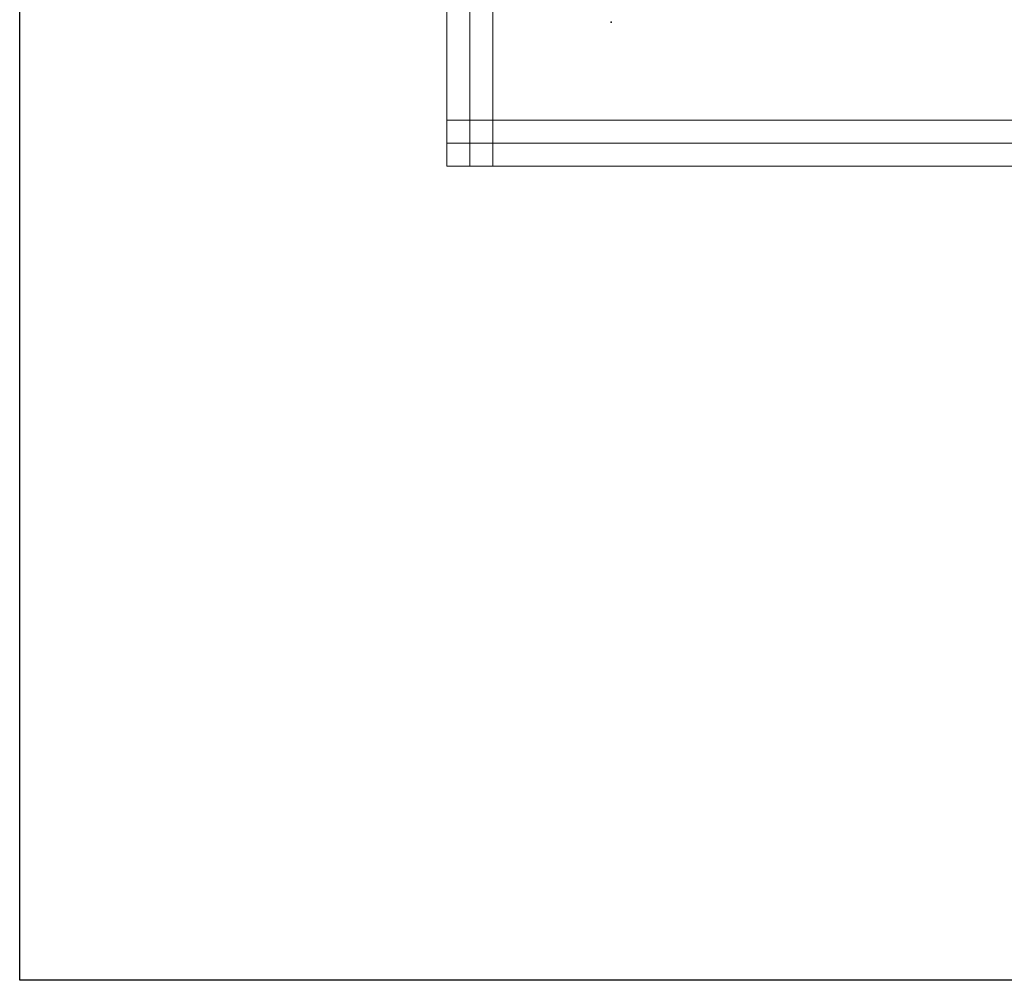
# Model space of a CAD drawing. Extents: x -74 to 5858, y 2827 to 3927.
# Tile 1 of 35: x -74 to 139, y 2827 to 3036. Entities that reach past the tile are written whole.
import ezdxf

# ---------------------------------------------------------------- set-up
doc = ezdxf.new("R2010")
doc.units = 0
doc.header["$MEASUREMENT"] = 0
for name, color, linetype in [('__Bílá', 7, 'CONTINUOUS'), ('__Vínová 220', 220, 'CONTINUOUS'), ('__Zelená', 3, 'CONTINUOUS')]:
    doc.layers.add(name, color=color, linetype=linetype)

msp = doc.modelspace()

# ---------------------------------------------------------------- linework, layer by layer
at = {"layer": '__Bílá'}
msp.add_point((54.15, 3035), dxfattribs=at)
at = {"layer": '__Vínová 220', "lineweight": 0}
for p, q in [((18.44, 3003.74), (18.44, 3369.82)), ((23.44, 3003.74), (23.44, 3369.82)), ((28.44, 3003.74), (28.44, 3369.82)), ((18.44, 3013.74), (18.44, 3008.74)), ((18.44, 3013.74), (514.85, 3013.74)), ((18.44, 3003.74), (18.44, 3008.74)), ((18.44, 3008.74), (514.85, 3008.74)), ((18.44, 3003.74), (514.85, 3003.74)), ((18.44, 3003.74), (23.44, 3003.74)), ((28.44, 3003.74), (23.44, 3003.74))]:
    msp.add_line(p, q, dxfattribs=at)
at = {"layer": '__Zelená'}
msp.add_lwpolyline([(-74.24, 3927.04), (5857.85, 3927.04), (5857.85, 2827.04), (-74.24, 2827.04)], close=True, dxfattribs=at)

doc.saveas('drawing.dxf')
